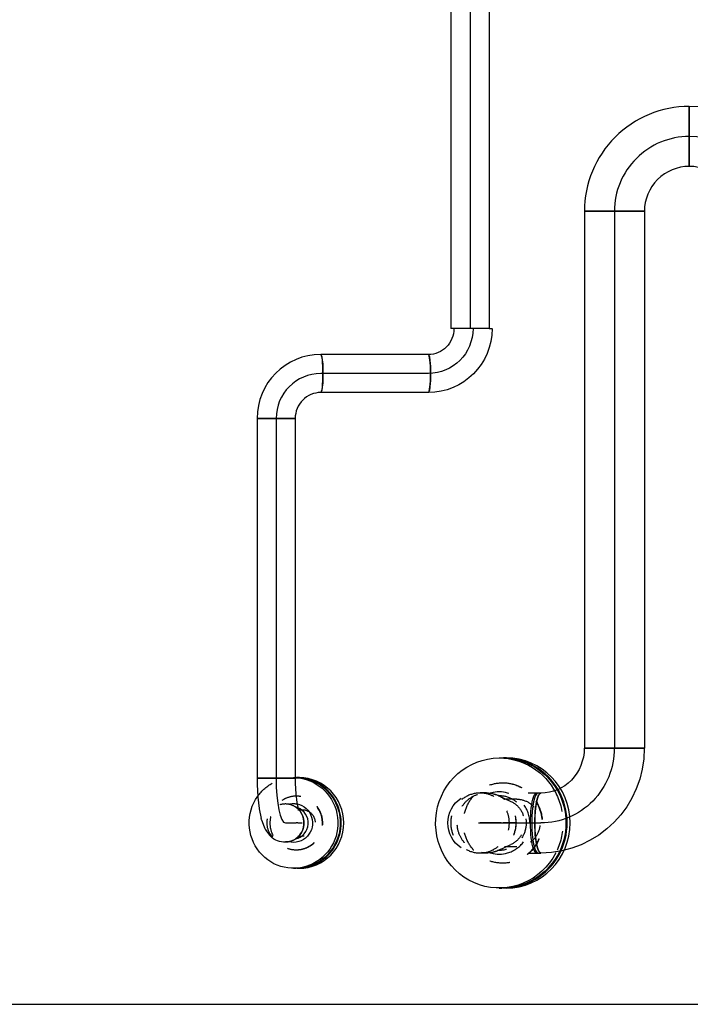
# Model space of a CAD drawing. Extents: x -156717 to 425753, y -51191 to 363295.
# Tile 46 of 256: x 69273 to 70123, y 103049 to 104298. Entities that reach past the tile are written whole.
import ezdxf
from ezdxf.enums import TextEntityAlignment as Align
from ezdxf.lldxf.tags import DXFTag

# ---------------------------------------------------------------- set-up
doc = ezdxf.new("R2010")
doc.units = 0
doc.header["$LTSCALE"] = 50
doc.linetypes.add('CENTER', pattern=[2, 1.25, -0.25, 0.25, -0.25])
doc.linetypes.add('STREEPJES', pattern=[0.1, 0.05, -0.05])
doc.layers.get('0').update_dxf_attribs({"linetype": 'CONTINUOUS'})
for name, color, linetype in [('WL5501--_D', 151, 'CONTINUOUS'), ('WL5501--_HARTLIJN', 8, 'CONTINUOUS'), ('WL561---_AANVOER_D', 20, 'CONTINUOUS'), ('WL561---_AANVOER_HARTLIJ', 8, 'CONTINUOUS')]:
    doc.layers.add(name, color=color, linetype=linetype)
doc.layers.add('WM$5----_HULPRUIMTE', color=1, linetype='CONTINUOUS', plot=False)
doc.styles.add('BURO-025', font='ARIAL.TTF', dxfattribs={"height": 125})
tags = doc.linetypes.add('CENTER2', pattern=[28.575, 19.05, -3.175, 3.175, -3.175]).pattern_tags.tags
tags[10:11] = [DXFTag(74, 4), DXFTag(75, 0), DXFTag(340, '0'), DXFTag(46, 1.0), DXFTag(50, 0.0), DXFTag(44, 0.0), DXFTag(45, 0.0)]
tags[8:9] = [DXFTag(74, 4), DXFTag(75, 0), DXFTag(340, '0'), DXFTag(46, 1.0), DXFTag(50, 0.0), DXFTag(44, 0.0), DXFTag(45, 0.0)]
tags[6:7] = [DXFTag(74, 4), DXFTag(75, 0), DXFTag(340, '0'), DXFTag(46, 1.0), DXFTag(50, 0.0), DXFTag(44, 0.0), DXFTag(45, 0.0)]
tags[4:5] = [DXFTag(74, 4), DXFTag(75, 0), DXFTag(340, '0'), DXFTag(46, 1.0), DXFTag(50, 0.0), DXFTag(44, 0.0), DXFTag(45, 0.0)]

# ---------------------------------------------------------------- blocks, each defined once
blk = doc.blocks.new('*U2007')
at = {"ltscale": 10}
blk.add_line((-1500, 3572.7, -3612), (-1500, -3572.7, -3612), dxfattribs=at)
blk = doc.blocks.new('*U2008')
at = {"color": 8, "linetype": 'STREEPJES', "ltscale": 10}
for p, q in [((0, 38.1, -2981.1), (8.3, 38.1, -2981.1)), ((0, -38.1, -2981.1), (8.3, -38.1, -2981.1))]:
    blk.add_line(p, q, dxfattribs=at)
at = {"color": 8, "linetype": 'STREEPJES', "ltscale": 10, "extrusion": (1.54838e-33, -1.89621e-49, -1)}
blk.add_ellipse((0, 0, -2981.1), major_axis=(0, -38), ratio=0.978594, start_param=0, end_param=3.141593, dxfattribs=at)
at = {"color": 8, "linetype": 'STREEPJES', "ltscale": 10}
for start_param, end_param in [(3.141593, 6.283185), (0, 3.141593)]:
    blk.add_ellipse((8.3, 0, -2981.1), major_axis=(0, -38), ratio=0.978594, start_param=start_param, end_param=end_param, dxfattribs=at)
at = {"layer": 'WL5501--_HARTLIJN', "linetype": 'CENTER2'}
blk.add_line((0, 0, -2981.1), (8.3, 0, -2981.1), dxfattribs=at)
at = {"layer": 'WL5501--_D', "color": 2, "style": 'BURO-025'}
blk.add_attdef('POSNR', text='', height=125, dxfattribs=at).set_placement((0, 0), align=Align.MIDDLE)
blk = doc.blocks.new('*U2009')
at = {"color": 0, "ltscale": 10}
for p, q in [((-80.7, 38.1, -3113.5), (-93, 38.1, -3113.5)), ((-80.7, -38.1, -3113.5), (-93, -38.1, -3113.5))]:
    blk.add_line(p, q, dxfattribs=at)
blk.add_ellipse((-93, 0, -3113.5), major_axis=(0, 38), ratio=0.205801, start_param=3.141593, end_param=6.283185, dxfattribs=at)
at = {"color": 0, "ltscale": 10, "extrusion": (1.54838e-33, -1.89621e-49, -1)}
blk.add_ellipse((-17, 0, -3113.5), major_axis=(38.3, 0), ratio=0.994344, start_param=5.304125, end_param=7.262246, dxfattribs=at)
at = {"layer": 'WL5501--_HARTLIJN', "linetype": 'CENTER2'}
blk.add_line((-17.5, 0, -3113.5), (-93, 0, -3113.5), dxfattribs=at)
at = {"layer": 'WL5501--_D', "color": 2, "style": 'BURO-025'}
blk.add_attdef('POSNR', text='', height=125, dxfattribs=at).set_placement((0, 0), align=Align.MIDDLE)
blk = doc.blocks.new('*U2010')
at = {"color": 8, "linetype": 'STREEPJES', "ltscale": 10}
for p, q in [((3, 34.6, -2893.1), (-12.3, 27.4, -2893.1)), ((3, -34.6, -2893.1), (-12.3, -27.4, -2893.1))]:
    blk.add_line(p, q, dxfattribs=at)
blk.add_ellipse((18.5, 0, -2893.1), major_axis=(0, -38.1), ratio=0.978594, dxfattribs=at)
at = {"color": 8, "linetype": 'STREEPJES', "ltscale": 10, "extrusion": (2.77556e-17, 2.12528e-32, -1)}
blk.add_ellipse((0, 0, -2893.1), major_axis=(0, -30.2), ratio=0.978594, start_param=0.430569, end_param=2.711023, dxfattribs=at)
at = {"layer": 'WL5501--_HARTLIJN', "linetype": 'CENTER2'}
blk.add_line((0, 0, -2893.1), (18.5, 0, -2893.1), dxfattribs=at)
for centre in [(0, 0, -2893.1), (18.5, 0, -2893.1)]:
    blk.add_circle(centre, 0.075, dxfattribs=at)
at = {"layer": 'WL5501--_D', "color": 2, "style": 'BURO-025'}
blk.add_attdef('POSNR', text='', height=125, dxfattribs=at).set_placement((0, 0), align=Align.MIDDLE)
blk = doc.blocks.new('*U2011')
at = {"color": 8, "linetype": 'STREEPJES', "ltscale": 10}
for p, q in [((0, 30.1, -2799.3), (15.7, 30.1, -2799.3)), ((0, -30.1, -2799.3), (15.7, -30.1, -2799.3))]:
    blk.add_line(p, q, dxfattribs=at)
at = {"color": 8, "linetype": 'STREEPJES', "ltscale": 10, "extrusion": (1.54838e-33, -1.89621e-49, -1)}
blk.add_ellipse((0, 0, -2799.3), major_axis=(0, -30.2), ratio=0.978594, start_param=0, end_param=3.141593, dxfattribs=at)
at = {"layer": 'WL5501--_HARTLIJN', "linetype": 'CENTER2'}
blk.add_line((0, 0, -2799.3), (15.7, 0, -2799.3), dxfattribs=at)
at = {"layer": 'WL5501--_D', "color": 2, "style": 'BURO-025'}
blk.add_attdef('POSNR', text='', height=125, dxfattribs=at).set_placement((0, 0), align=Align.MIDDLE)
blk = doc.blocks.new('*U2012')
at = {"color": 2, "ltscale": 10}
for p, q in [((-4.3, 82.5, -2882), (-0.6, 82.5, -2882)), ((-4.3, -82.5, -2882), (-0.6, -82.5, -2882))]:
    blk.add_line(p, q, dxfattribs=at)
for centre, end_param in [((-4.3, 0, -2882), 6.283185), ((-0.6, 0, -2882), 6.293382)]:
    blk.add_ellipse(centre, major_axis=(0, -82.5), ratio=0.978594, start_param=3.141593, end_param=end_param, dxfattribs=at)
at = {"layer": 'WL5501--_HARTLIJN', "linetype": 'CENTER'}
blk.add_line((-1.6, 0, -2882), (0, 0, -2882), dxfattribs=at)
at = {"layer": 'WL5501--_D', "color": 2, "style": 'BURO-025'}
blk.add_attdef('POSNR', text='', height=125, dxfattribs=at).set_placement((0, 0), align=Align.MIDDLE)
at = {"layer": 'WL5501--_D', "color": 2, "style": 'BURO-025', "flags": 1}
blk.add_attdef('FABR', text='', height=125, dxfattribs=at).set_placement((0, 0), align=Align.MIDDLE)
blk = doc.blocks.new('*U2013')
at = {"color": 8, "linetype": 'STREEPJES', "ltscale": 10, "extrusion": (3.81525e-35, 1.34815e-32, -1)}
for centre, end_param in [((0, 0, -2883.9), 6.280044), ((0.4, 0, -2883.9), 3.141593)]:
    blk.add_ellipse(centre, major_axis=(0, 51), ratio=0.978594, start_param=0, end_param=end_param, dxfattribs=at)
at = {"layer": 'WL5501--_HARTLIJN', "linetype": 'CENTER2'}
blk.add_line((0, 0, -2883.9), (0.4, 0, -2883.9), dxfattribs=at)
blk = doc.blocks.new('*U2014')
at = {"color": 2, "ltscale": 10}
for p, q in [((-4.3, 82.5, -2883.9), (-0.6, 82.5, -2883.9)), ((-4.3, -82.5, -2883.9), (-0.6, -82.5, -2883.9))]:
    blk.add_line(p, q, dxfattribs=at)
at = {"color": 8, "linetype": 'STREEPJES', "ltscale": 10}
for p, q in [((-14.8, 38.1, -2883.9), (-15.8, 37.8, -2883.9)), ((-15.8, -37.8, -2883.9), (-14.8, -38.1, -2883.9))]:
    blk.add_line(p, q, dxfattribs=at)
at = {"color": 2, "ltscale": 10, "extrusion": (3.81525e-35, 1.34815e-32, -1)}
for centre, start_param, end_param in [((-4.3, 0, -2883.9), 2.050157, 6.280044), ((-4.3, 0, -2883.9), 0, 1.091436), ((-0.6, 0, -2883.9), 0, 3.141593)]:
    blk.add_ellipse(centre, major_axis=(0, 82.5), ratio=0.978594, start_param=start_param, end_param=end_param, dxfattribs=at)
at = {"color": 2, "ltscale": 10}
for start_param, end_param in [(6.008458, 6.557913), (2.866865, 3.41632)]:
    blk.add_ellipse((-4.3, 0, -2883.9), major_axis=(0, 39.5), ratio=0.978594, start_param=start_param, end_param=end_param, dxfattribs=at)
at = {"color": 8, "linetype": 'STREEPJES', "ltscale": 10}
blk.add_ellipse((-4.3, 0, -2883.9), major_axis=(0, 39.5), ratio=0.978594, start_param=3.41632, end_param=6.008458, dxfattribs=at)
at = {"color": 8, "linetype": 'STREEPJES', "ltscale": 10, "extrusion": (3.81525e-35, 1.34815e-32, -1)}
for major_axis, start_param, end_param in [((0, 82.5), 1.091436, 2.050157), ((0, 34.8), 6.250391, 9.457572), ((0, 34.8), 6.250391, 9.457572)]:
    blk.add_ellipse((-4.3, 0, -2883.9), major_axis=major_axis, ratio=0.978594, start_param=start_param, end_param=end_param, dxfattribs=at)
at = {"layer": 'WL5501--_HARTLIJN', "linetype": 'CENTER'}
blk.add_line((-1.6, 0, -2883.9), (0, 0, -2883.9), dxfattribs=at)
at = {"layer": 'WL5501--_D', "color": 2, "style": 'BURO-025'}
blk.add_attdef('POSNR', text='', height=125, dxfattribs=at).set_placement((0, 0), align=Align.MIDDLE)
at = {"layer": 'WL5501--_D', "color": 2, "style": 'BURO-025', "flags": 1}
blk.add_attdef('FABR', text='', height=125, dxfattribs=at).set_placement((0, 0), align=Align.MIDDLE)
blk = doc.blocks.new('*U2022')
at = {"color": 0, "ltscale": 10}
blk.add_line((-24.1, 57, -2987.5), (24.1, 57, -2987.5), dxfattribs=at)
for centre, major_axis, ratio, start_param, end_param in [((-56.5, 57.1, -2987.5), (0.1, 33), 0.97984, 3.141395, 4.71233), ((-56.7, 56.9, -2987.5), (-0.1, 81.1), 0.996697, 3.140597, 4.71138)]:
    blk.add_ellipse(centre, major_axis=major_axis, ratio=ratio, start_param=start_param, end_param=end_param, dxfattribs=at)
at = {"color": 0, "ltscale": 10, "extrusion": (-6.03797e-48, -4.93038e-32, -1)}
blk.add_ellipse((-56.6, 0, -2987.5), major_axis=(0, -24.2), ratio=0.115646, start_param=0, end_param=3.141593, dxfattribs=at)
at = {"layer": 'WL561---_AANVOER_HARTLIJ', "linetype": 'CENTER2'}
blk.add_ellipse((-56.6, 57, -2987.5), major_axis=(0, 57), ratio=0.99329, start_param=3.141593, end_param=4.712389, dxfattribs=at)
at = {"layer": 'WL561---_AANVOER_D', "color": 2, "style": 'BURO-025'}
blk.add_attdef('POSNR', text='', height=125, dxfattribs=at).set_placement((0, 0), align=Align.MIDDLE)
blk = doc.blocks.new('*U2023')
at = {"color": 0, "ltscale": 10}
blk.add_line((-57, 20.4, -2958.4), (-57, 24.1, -2958.4), dxfattribs=at)
at = {"color": 0, "ltscale": 10, "extrusion": (0, 0, -1)}
for centre, major_axis, ratio, start_param, end_param in [((-56.9, -56.7, -2958.4), (81.1, 0.1), 0.996697, 4.713398, 6.284181), ((-57.1, -56.5, -2958.4), (33, -0.1), 0.97984, 4.712448, 6.283383)]:
    blk.add_ellipse(centre, major_axis=major_axis, ratio=ratio, start_param=start_param, end_param=end_param, dxfattribs=at)
at = {"color": 0, "ltscale": 10}
blk.add_ellipse((0, -56.6, -2958.4), major_axis=(-24.1, 0), ratio=0.115646, start_param=3.141593, end_param=6.283185, dxfattribs=at)
at = {"layer": 'WL561---_AANVOER_HARTLIJ', "linetype": 'CENTER2', "extrusion": (0, 0, -1)}
blk.add_ellipse((-57, -56.6, -2958.4), major_axis=(57, 0), ratio=0.99329, start_param=4.712389, end_param=6.283185, dxfattribs=at)
at = {"layer": 'WL561---_AANVOER_D', "color": 2, "style": 'BURO-025'}
blk.add_attdef('POSNR', text='', height=125, dxfattribs=at).set_placement((0, 0), align=Align.MIDDLE)
blk = doc.blocks.new('*U2024')
at = {"color": 0, "ltscale": 10}
for p, q in [((0, 24.1, -2965), (136.4, 24.1, -2965)), ((0, -24.1, -2965), (136.4, -24.1, -2965))]:
    blk.add_line(p, q, dxfattribs=at)
at = {"color": 0, "ltscale": 10, "extrusion": (4.25936e-33, -5.21621e-49, -1)}
blk.add_ellipse((0, 0, -2965), major_axis=(0, -24.2), ratio=0.115646, start_param=0, end_param=3.141593, dxfattribs=at)
at = {"color": 0, "ltscale": 10}
blk.add_ellipse((136.4, 0, -2965), major_axis=(0, -24.2), ratio=0.115646, start_param=3.141593, end_param=6.283185, dxfattribs=at)
at = {"layer": 'WL561---_AANVOER_HARTLIJ', "linetype": 'CENTER2'}
blk.add_line((0, 0, -2965), (136.4, 0, -2965), dxfattribs=at)
at = {"layer": 'WL561---_AANVOER_D', "color": 2, "style": 'BURO-025'}
blk.add_attdef('POSNR', text='', height=125, dxfattribs=at).set_placement((0, 0), align=Align.MIDDLE)
blk = doc.blocks.new('*U2031')
at = {"color": 0, "ltscale": 10}
for p, q in [((1501.2, 24.15, -2959.27), (1936, 24.15, -2959.27)), ((1936, 24.15, -2959.27), (1936, -24.15, -2959.27)), ((1501.2, -24.15, -2959.27), (1936, -24.15, -2959.27))]:
    blk.add_line(p, q, dxfattribs=at)
at = {"layer": 'WL561---_AANVOER_HARTLIJ', "linetype": 'CENTER2'}
blk.add_line((0, 0, -2959.27), (1936, 0, -2959.27), dxfattribs=at)
at = {"layer": 'WL561---_AANVOER_D', "color": 2, "style": 'BURO-025'}
blk.add_attdef('POSNR', text='', height=125, dxfattribs=at).set_placement((0, 0), align=Align.MIDDLE)
blk = doc.blocks.new('*U2033')
at = {"color": 8, "linetype": 'STREEPJES', "ltscale": 10}
blk.add_line((12.8, 20.3, -2931.6), (16, 18.2, -2931.6), dxfattribs=at)
at = {"color": 0, "ltscale": 10}
for p, q in [((16, 18.2, -2931.6), (18.1, 16.9, -2931.6)), ((12.8, -20.3, -2931.6), (18.1, -16.9, -2931.6))]:
    blk.add_line(p, q, dxfattribs=at)
at = {"color": 8, "linetype": 'STREEPJES', "ltscale": 10}
blk.add_ellipse((0, 0, -2931.6), major_axis=(0, 24.1), ratio=0.97843, start_param=5.531334, end_param=9.424778, dxfattribs=at)
at = {"color": 0, "ltscale": 10}
blk.add_ellipse((0, 0, -2931.6), major_axis=(0, 24.1), ratio=0.97843, start_param=3.141593, end_param=5.531334, dxfattribs=at)
at = {"layer": 'WL561---_AANVOER_HARTLIJ', "linetype": 'CENTER2'}
blk.add_line((0, 0, -2931.6), (13.2, 0, -2931.6), dxfattribs=at)
for centre in [(0, 0, -2931.6), (13.2, 0, -2931.6)]:
    blk.add_circle(centre, 0.075, dxfattribs=at)
at = {"layer": 'WL561---_AANVOER_D', "color": 2, "style": 'BURO-025'}
blk.add_attdef('POSNR', text='', height=125, dxfattribs=at).set_placement((0, 0), align=Align.MIDDLE)
blk = doc.blocks.new('*U2034')
at = {"color": 8, "linetype": 'STREEPJES', "ltscale": 10}
for p, q in [((-3.3, 57.5, -2867), (-1.3, 57.5, -2867)), ((-3.3, 57.5, -2867), (-1.3, 57.5, -2867)), ((2.1, 19.4, -2867), (-0.8, 20.3, -2867))]:
    blk.add_line(p, q, dxfattribs=at)
at = {"color": 2, "ltscale": 10}
for p, q in [((-1.3, 57.5, -2867), (-0.4, 57.5, -2867)), ((-3.3, -57.5, -2867), (-0.4, -57.5, -2867))]:
    blk.add_line(p, q, dxfattribs=at)
at = {"color": 2, "ltscale": 10, "extrusion": (3.84244e-35, 5.77779e-33, -1)}
for centre, major_axis, start_param, end_param in [((-3.3, 0, -2867), (0, 57.5), 0.036373, 5.343309), ((-0.4, 0, -2867), (0, 57.5), 0, 3.141593), ((-0.4, 0, -2867), (0, 57.5), 0, 3.141593), ((-3.3, 0, -2867), (0, 24.6), 0.186908, 3.398473)]:
    blk.add_ellipse(centre, major_axis=major_axis, ratio=0.97843, start_param=start_param, end_param=end_param, dxfattribs=at)
at = {"color": 8, "linetype": 'STREEPJES', "ltscale": 10, "extrusion": (3.84244e-35, 5.77779e-33, -1)}
for major_axis, start_param, end_param in [((0, 57.5), 5.343309, 6.280044), ((0, 24.6), 6.026305, 6.470093)]:
    blk.add_ellipse((-3.3, 0, -2867), major_axis=major_axis, ratio=0.97843, start_param=start_param, end_param=end_param, dxfattribs=at)
at = {"color": 2, "ltscale": 10}
blk.add_ellipse((-5, 0, -2867), major_axis=(0, 20.7), ratio=0.97843, start_param=3.349322, end_param=5.925216, dxfattribs=at)
at = {"layer": 'WL561---_AANVOER_HARTLIJ', "linetype": 'CENTER'}
blk.add_line((-0.4, 0, -2867), (0, 0, -2867), dxfattribs=at)
at = {"layer": 'WL561---_AANVOER_D', "color": 2, "style": 'BURO-025'}
blk.add_attdef('POSNR', text='', height=125, dxfattribs=at).set_placement((0, 0), align=Align.MIDDLE)
at = {"layer": 'WL561---_AANVOER_D', "color": 2, "style": 'BURO-025', "flags": 1}
blk.add_attdef('FABR', text='', height=125, dxfattribs=at).set_placement((0, 0), align=Align.MIDDLE)
blk = doc.blocks.new('*U2035')
at = {"color": 8, "linetype": 'STREEPJES', "ltscale": 10}
for centre, end_param in [((0, 0, -2865), 6.283185), ((0.4, 0, -2865), 9.421636)]:
    blk.add_ellipse(centre, major_axis=(0, -34), ratio=0.97843, start_param=3.141593, end_param=end_param, dxfattribs=at)
at = {"layer": 'WL561---_AANVOER_HARTLIJ', "linetype": 'CENTER2'}
blk.add_line((0, 0, -2865), (0.4, 0, -2865), dxfattribs=at)
blk = doc.blocks.new('*U2036')
at = {"color": 8, "linetype": 'STREEPJES', "ltscale": 10}
for p, q in [((0, 16.9, -2857.2), (5.6, 16.9, -2857.2)), ((0, -16.9, -2857.2), (5.6, -16.9, -2857.2))]:
    blk.add_line(p, q, dxfattribs=at)
at = {"color": 8, "linetype": 'STREEPJES', "ltscale": 10, "extrusion": (3.84244e-35, 5.77779e-33, -1)}
blk.add_ellipse((5.6, 0, -2857.2), major_axis=(0, 16.9), ratio=0.97843, start_param=0, end_param=3.141593, dxfattribs=at)
at = {"layer": 'WL561---_AANVOER_HARTLIJ', "linetype": 'CENTER2'}
blk.add_line((0, 0, -2857.2), (5.6, 0, -2857.2), dxfattribs=at)
at = {"layer": 'WL561---_AANVOER_D', "color": 2, "style": 'BURO-025'}
blk.add_attdef('POSNR', text='', height=125, dxfattribs=at).set_placement((0, 0), align=Align.MIDDLE)
blk = doc.blocks.new('*U2037')
at = {"color": 2, "ltscale": 10}
for p, q in [((-3.7, 57.5, -2865), (-0.4, 57.5, -2865)), ((-3.7, -57.5, -2865), (-0.4, -57.5, -2865))]:
    blk.add_line(p, q, dxfattribs=at)
for centre, end_param in [((-3.7, 0, -2865), 6.283185), ((-0.4, 0, -2865), 6.294201)]:
    blk.add_ellipse(centre, major_axis=(0, -57.5), ratio=0.97843, start_param=3.141593, end_param=end_param, dxfattribs=at)
at = {"layer": 'WL561---_AANVOER_HARTLIJ', "linetype": 'CENTER'}
blk.add_line((-1.7, 0, -2865), (0, 0, -2865), dxfattribs=at)
at = {"layer": 'WL561---_AANVOER_D', "color": 2, "style": 'BURO-025'}
blk.add_attdef('POSNR', text='', height=125, dxfattribs=at).set_placement((0, 0), align=Align.MIDDLE)
at = {"layer": 'WL561---_AANVOER_D', "color": 2, "style": 'BURO-025', "flags": 1}
blk.add_attdef('FABR', text='', height=125, dxfattribs=at).set_placement((0, 0), align=Align.MIDDLE)
blk = doc.blocks.new('*U2038')
at = {"color": 0, "ltscale": 10}
for p, q in [((0, 24.15, -2987.35), (456.15, 24.15, -2987.35)), ((0, -24.15, -2987.35), (0, 24.15, -2987.35)), ((456.15, 24.15, -2987.35), (456.15, -24.15, -2987.35)), ((0, -24.15, -2987.35), (456.15, -24.15, -2987.35))]:
    blk.add_line(p, q, dxfattribs=at)
at = {"layer": 'WL561---_AANVOER_HARTLIJ', "linetype": 'CENTER2'}
blk.add_line((0, 0, -2987.35), (456.15, 0, -2987.35), dxfattribs=at)
at = {"layer": 'WL561---_AANVOER_D', "color": 2, "style": 'BURO-025'}
blk.add_attdef('POSNR', text='', height=125, dxfattribs=at).set_placement((0, 0), align=Align.MIDDLE)
blk = doc.blocks.new('*U2039')
at = {"color": 0, "ltscale": 10}
for p, q in [((-37.1, 24.9, -2987.4), (-25.9, 26.2, -2987.4)), ((-25.9, 26.2, -2987.4), (-17.9, 27.9, -2987.4)), ((-57, 24.1, -2987.4), (-50.2, 24.1, -2987.4)), ((-57, -24.1, -2987.4), (-57, 24.1, -2987.4)), ((-50.2, 24.1, -2987.4), (-37.1, 24.9, -2987.4)), ((24.1, 9.6, -2987.4), (24.1, 11.8, -2987.4)), ((10.3, -12.3, -2987.4), (15.3, -8.5, -2987.4)), ((-57, -24.1, -2987.4), (-48.8, -24.1, -2987.4)), ((-48.8, -24.1, -2987.4), (-33, -23.3, -2987.4)), ((-32.8, -23.3, -2987.4), (-18.5, -21.5, -2987.4)), ((-18.5, -21.5, -2987.4), (-17.8, -21.4, -2987.4)), ((-17.8, -21.4, -2987.4), (-5.9, -19, -2987.4)), ((-3.9, -18.4, -2987.4), (-5.9, -19, -2987.4)), ((-3.9, -18.4, -2987.4), (4.9, -15.3, -2987.4))]:
    blk.add_line(p, q, dxfattribs=at)
at = {"color": 0, "ltscale": 10, "extrusion": (-1.84889e-32, 1.13212e-48, -1)}
blk.add_ellipse((0, 11.8, -2987.4), major_axis=(-24.1, 0), ratio=0.97843, start_param=0.755751, end_param=3.141593, dxfattribs=at)
at = {"color": 0, "ltscale": 10, "extrusion": (-1.84889e-32, 2.73691e-48, -1)}
blk.add_ellipse((0, 10.2, -2987.4), major_axis=(21.8, -10.7), ratio=0.965517, start_param=5.839927, end_param=6.726444, dxfattribs=at)
at = {"color": 0, "ltscale": 10}
blk.add_ellipse((-3.9, 7.2, -2987.4), major_axis=(11.6, -21.2), ratio=0.907853, start_param=6.140824, end_param=6.425547, dxfattribs=at)
at = {"layer": 'WL561---_AANVOER_HARTLIJ', "linetype": 'CENTER2'}
blk.add_ellipse((-57, 11.8, -2987.4), major_axis=(57, 0), ratio=0.206581, start_param=4.712389, end_param=6.283185, dxfattribs=at)
at = {"layer": 'WL561---_AANVOER_D', "color": 2, "style": 'BURO-025'}
blk.add_attdef('POSNR', text='', height=125, dxfattribs=at).set_placement((0, 0), align=Align.MIDDLE)
blk = doc.blocks.new('*U2072')
at = {"color": 0, "ltscale": 10}
for p, q in [((-38.05, 95, -3152.27), (38.05, 95, -3152.27)), ((-95, -38.05, -3152.27), (-95, 38.05, -3152.27))]:
    blk.add_line(p, q, dxfattribs=at)
for radius, end in [(56.95, 0), (133.05, 360)]:
    blk.add_arc((-95, 95, -3152.27), radius, 270, end, dxfattribs=at)
at = {"layer": 'WL5501--_HARTLIJN', "linetype": 'CENTER2'}
blk.add_arc((-95, 95, -3152.27), 95, 270, 0, dxfattribs=at)
at = {"layer": 'WL5501--_D', "color": 2, "style": 'BURO-025'}
blk.add_attdef('POSNR', text='', height=125, dxfattribs=at).set_placement((0, 0), align=Align.MIDDLE)
blk = doc.blocks.new('*U2075')
at = {"color": 0, "ltscale": 10}
for p, q in [((-38.05, 95, -3152.27), (38.05, 95, -3152.27)), ((-95, -38.05, -3152.27), (-95, 38.05, -3152.27))]:
    blk.add_line(p, q, dxfattribs=at)
for radius in [56.95, 133.05]:
    blk.add_arc((-95, 95, -3152.27), radius, 270, 0, dxfattribs=at)
at = {"layer": 'WL5501--_HARTLIJN', "linetype": 'CENTER2'}
blk.add_arc((-95, 95, -3152.27), 95, 270, 0, dxfattribs=at)
at = {"layer": 'WL5501--_D', "color": 2, "style": 'BURO-025'}
blk.add_attdef('POSNR', text='', height=125, dxfattribs=at).set_placement((0, 0), align=Align.MIDDLE)
blk = doc.blocks.new('*U2081')
at = {"color": 0, "ltscale": 10}
for p, q in [((0, 38.1, -3152.3), (680.9, 38.1, -3152.3)), ((0, -38.1, -3152.3), (0, 38.1, -3152.3)), ((680.9, 38.1, -3152.3), (680.9, -38.1, -3152.3)), ((0, -38.1, -3152.3), (680.9, -38.1, -3152.3))]:
    blk.add_line(p, q, dxfattribs=at)
at = {"layer": 'WL5501--_HARTLIJN', "linetype": 'CENTER2'}
blk.add_line((0, 0, -3152.3), (680.9, 0, -3152.3), dxfattribs=at)
at = {"layer": 'WL5501--_D', "color": 2, "style": 'BURO-025'}
blk.add_attdef('POSNR', text='', height=125, dxfattribs=at).set_placement((0, 0), align=Align.MIDDLE)
blk = doc.blocks.new('*U2082')
at = {"color": 0, "ltscale": 10}
for p, q in [((0, 38.1, -3132.7), (5.4, 38.1, -3132.7)), ((0, -38.1, -3132.7), (5.4, -38.1, -3132.7)), ((5.4, -38.1, -3132.7), (5.5, -38, -3132.7))]:
    blk.add_line(p, q, dxfattribs=at)
at = {"color": 0, "ltscale": 10, "extrusion": (-6.796e-33, 0, -1)}
blk.add_ellipse((0, 0, -3132.7), major_axis=(0, -38), ratio=0.205801, start_param=0, end_param=3.141593, dxfattribs=at)
at = {"color": 0, "ltscale": 10}
blk.add_ellipse((5.4, 0, -3132.7), major_axis=(0, -38), ratio=0.205801, start_param=3.141593, end_param=6.283185, dxfattribs=at)
at = {"layer": 'WL5501--_HARTLIJN', "linetype": 'CENTER2'}
blk.add_line((0, 0, -3132.7), (5.4, 0, -3132.7), dxfattribs=at)
at = {"layer": 'WL5501--_D', "color": 2, "style": 'BURO-025'}
blk.add_attdef('POSNR', text='', height=125, dxfattribs=at).set_placement((0, 0), align=Align.MIDDLE)
blk = doc.blocks.new('*U2083')
at = {"color": 0, "ltscale": 10}
blk.add_line((-95, -38.1, -3152.8), (-95, 38.1, -3152.8), dxfattribs=at)
at = {"color": 0, "ltscale": 10, "extrusion": (4.93038e-32, 7.95415e-48, -1)}
blk.add_ellipse((-94.7, -93.3, -3152.8), major_axis=(-132.8, -0.7), ratio=0.989163, start_param=1.573892, end_param=3.144553, dxfattribs=at)
at = {"color": 0, "ltscale": 10, "extrusion": (4.93038e-32, 8.03968e-48, -1)}
blk.add_ellipse((-95.6, -92.2, -3152.8), major_axis=(-57.6, 0.7), ratio=0.940715, start_param=1.570433, end_param=3.142438, dxfattribs=at)
at = {"color": 0, "ltscale": 10, "extrusion": (4.93038e-32, 7.92866e-48, -1)}
blk.add_ellipse((0, -93, -3152.8), major_axis=(38, 0), ratio=0.205801, start_param=0, end_param=3.141593, dxfattribs=at)
at = {"layer": 'WL5501--_HARTLIJN', "linetype": 'CENTER2', "extrusion": (4.93038e-32, 7.92866e-48, -1)}
blk.add_ellipse((-95, -93, -3152.8), major_axis=(-95, 0), ratio=0.978594, start_param=1.570796, end_param=3.141593, dxfattribs=at)
at = {"layer": 'WL5501--_D', "color": 2, "style": 'BURO-025'}
blk.add_attdef('POSNR', text='', height=125, dxfattribs=at).set_placement((0, 0), align=Align.MIDDLE)

msp = doc.modelspace()

# ---------------------------------------------------------------- block references
at = {"layer": 'WL5501--_D'}
for name, p, rotation in [('*U2075', (70026.66726, 104149.87224, 3152.27082), 180), ('*U2072', (70216.66726, 104149.87224, 3152.27082), 90), ('*U2081', (70026.66726, 104054.87224, 3152.27082), 270), ('*U2083', (70026.55069, 103278.98582, 3152.8251), 270), ('*U2012', (69885.42992, 103278.98582, 2881.95967), 180), ('*U2009', (69836.73935, 103278.98582, 3113.48611), 180), ('*U2008', (69864.57079, 103278.98582, 2981.14602), 180), ('*U2010', (69883.09285, 103278.98582, 2893.07256), 180), ('*U2011', (69902.81354, 103278.98582, 2799.29956), 180)]:
    msp.add_blockref(name, p, dxfattribs=dict(at, rotation=rotation))
for name, p in [('*U2014', (69885.01832, 103278.98582, 2883.91685)), ('*U2013', (69885.01832, 103278.98582, 2883.91685)), ('*U2082', (69928.07726, 103278.98582, 3132.6947))]:
    msp.add_blockref(name, p, dxfattribs=at)
at = {"layer": 'WL561---_AANVOER_D'}
for name, p, rotation in [('*U2031', (69843.61451, 105842.13582, 2959.27187), 270), ('*U2023', (69847.35331, 103849.13582, 2958.42453), 270), ('*U2022', (69597.71197, 103849.13582, 2987.48956), 180), ('*U2024', (69790.73575, 103849.13582, 2965.01635), 180), ('*U2038', (69597.69573, 103792.13582, 2987.35005), 270), ('*U2039', (69597.69573, 103278.98582, 2987.35005), 270), ('*U2037', (69623.51832, 103278.98582, 2865.04635), 180), ('*U2035', (69623.51832, 103278.98582, 2865.04635), 180)]:
    msp.add_blockref(name, p, dxfattribs=dict(at, rotation=rotation))
for name, p in [('*U2034', (69623.10516, 103278.98582, 2867.00321)), ('*U2033', (69609.47083, 103278.98582, 2931.57956)), ('*U2036', (69625.17097, 103278.98582, 2857.21892))]:
    msp.add_blockref(name, p, dxfattribs=at)
at = {"layer": 'WM$5----_HULPRUIMTE', "rotation": 90}
msp.add_blockref('*U2007', (69272.55476, 104548.98582, 3612.02012), dxfattribs=at)

doc.saveas('drawing.dxf')
